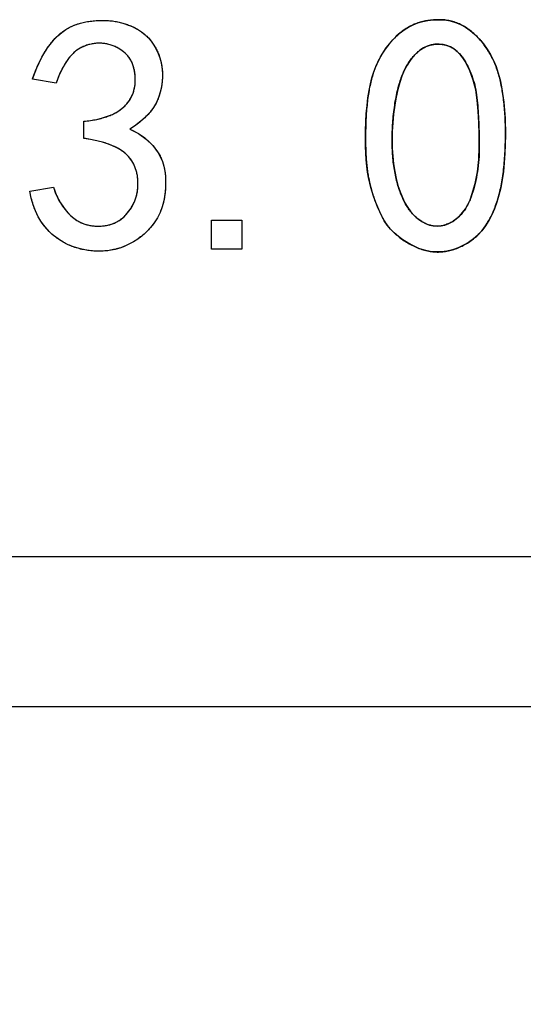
# Model space of a CAD drawing. Header units: millimetres. Extents: x 1643 to 1853, y 2203 to 2490.
# Tile 21 of 54: x 1683.89 to 1687.24, y 2399.71 to 2406.26. Entities that reach past the tile are written whole.
import ezdxf

# ---------------------------------------------------------------- set-up
doc = ezdxf.new("R2010")
doc.units = ezdxf.units.MM
doc.styles.add('SLDTEXTSTYLE1', font='TXT', dxfattribs={"width": 0.7})
doc.dimstyles.new('SLDDIMSTYLE5', dxfattribs={"dimtxt": 2.5, "dimasz": 3.302, "dimexe": 0, "dimexo": 0.0625, "dimtad": 1, "dimdec": 3, "dimrnd": 1e-09, "dimzin": 12, "dimdsep": 46, "dimtxsty": 'SLDTEXTSTYLE1', "dimsah": 1, "dimcen": 0.09, "dimadec": 0, "dimazin": 3, "dimtfac": 1, "dimtdec": 3, "dimtmove": 0, "dimatfit": 0, "dimfxl": 1, "dimfrac": 2, "dimtolj": 1, "dimtzin": 12, "dimarcsym": 0})

# ---------------------------------------------------------------- blocks, each defined once
blk = doc.blocks.new('*D90')
at = {"color": 0, "linetype": 'Continuous', "lineweight": -2, "transparency": 16777216}
for p, q in [((1680.5991, 2405.11), (1680.5991, 2393.7132)), ((1676.6045, 2402.6276), (1676.6045, 2393.7132)), ((1673.3025, 2393.7132), (1670.0005, 2393.7132)), ((1680.5991, 2393.7132), (1676.6045, 2393.7132)), ((1683.9011, 2393.7132), (1687.2031, 2393.7132))]:
    blk.add_line(p, q, dxfattribs=at)
at = {"color": 0, "linetype": 'Continuous', "transparency": 16777216}
for points in [[(1673.3025, 2394.2636), (1673.3025, 2393.1629), (1676.6045, 2393.7132)], [(1683.9011, 2394.2636), (1683.9011, 2393.1629), (1680.5991, 2393.7132)]]:
    blk.add_solid(points, dxfattribs=at)
at = {"layer": 'Defpoints', "color": 0, "linetype": 'Continuous', "transparency": 16777216}
for p in [(1680.5991, 2405.1725), (1676.6045, 2402.6901), (1676.6045, 2393.7132)]:
    blk.add_point(p, dxfattribs=at)
at = {"color": 0, "linetype": 'Continuous', "lineweight": 18, "transparency": 16777216, "insert": (1678.6018, 2396.8382), "char_height": 2.5, "attachment_point": 2, "style": 'SLDTEXTSTYLE1'}
blk.add_mtext('\\A1;3.995', dxfattribs=at)
blk = doc.blocks.new('*D91')
at = {"color": 0, "linetype": 'Continuous', "lineweight": -2, "transparency": 16777216}
for p, q in [((1680.5991, 2405.11), (1680.5991, 2393.7132)), ((1702.4064, 2404.6539), (1702.4064, 2393.7132)), ((1683.9011, 2393.7132), (1699.1044, 2393.7132))]:
    blk.add_line(p, q, dxfattribs=at)
at = {"color": 0, "linetype": 'Continuous', "transparency": 16777216}
for points in [[(1683.9011, 2394.2636), (1683.9011, 2393.1629), (1680.5991, 2393.7132)], [(1699.1044, 2394.2636), (1699.1044, 2393.1629), (1702.4064, 2393.7132)]]:
    blk.add_solid(points, dxfattribs=at)
at = {"layer": 'Defpoints', "color": 0, "linetype": 'Continuous', "transparency": 16777216}
for p in [(1680.5991, 2405.1725), (1702.4064, 2404.7164), (1702.4064, 2393.7132)]:
    blk.add_point(p, dxfattribs=at)
at = {"color": 0, "linetype": 'Continuous', "lineweight": 18, "transparency": 16777216, "insert": (1692.9531, 2396.8382), "char_height": 2.5, "attachment_point": 2, "style": 'SLDTEXTSTYLE1'}
blk.add_mtext('\\A1;21.807', dxfattribs=at)

msp = doc.modelspace()

# ---------------------------------------------------------------- linework, layer by layer
at = {"linetype": 'Continuous', "lineweight": 25}
for p, q in [((1684.13421, 2405.83919), (1683.97631, 2405.86551)), ((1684.31842, 2405.47077), (1684.31842, 2405.58481)), ((1683.95877, 2405.11989), (1684.11666, 2405.14621)), ((1685.1693, 2404.73393), (1685.1693, 2404.92691)), ((1685.1693, 2404.92691), (1685.37105, 2404.92691)), ((1685.37105, 2404.92691), (1685.37105, 2404.73393)), ((1685.37105, 2404.73393), (1685.1693, 2404.73393)), ((1676.60453, 2402.69007), (1762.60464, 2402.69007)), ((1762.60464, 2401.69007), (1676.60453, 2401.69007))]:
    msp.add_line(p, q, dxfattribs=at)
at = {"linetype": 'Continuous', "flags": 128}
for points in [[(1686.19562, 2405.58026), (1686.19854, 2405.63679), (1686.20308, 2405.69039), (1686.20893, 2405.74108), (1686.2164, 2405.78884), (1686.2255, 2405.83334), (1686.2359, 2405.87461), (1686.24792, 2405.91327), (1686.26124, 2405.94868), (1686.29275, 2406.01366), (1686.33044, 2406.07279), (1686.37397, 2406.12574), (1686.42368, 2406.17253), (1686.45065, 2406.19299), (1686.47924, 2406.21086), (1686.50945, 2406.22613), (1686.54097, 2406.23848), (1686.5741, 2406.2479), (1686.60854, 2406.25472), (1686.6446, 2406.25895), (1686.68229, 2406.26025), (1686.71998, 2406.2583), (1686.75669, 2406.25245), (1686.7921, 2406.24238), (1686.82622, 2406.22841), (1686.85903, 2406.21054), (1686.89054, 2406.18877), (1686.92076, 2406.16278), (1686.95, 2406.13289), (1686.97729, 2406.10008), (1687.00198, 2406.06531), (1687.0244, 2406.02828), (1687.04422, 2405.98929), (1687.06176, 2405.94835), (1687.0767, 2405.90514), (1687.08905, 2405.85999), (1687.09912, 2405.81288), (1687.11374, 2405.71281), (1687.12219, 2405.6056), (1687.12446, 2405.49124), (1687.12089, 2405.36973), (1687.11666, 2405.30865), (1687.11049, 2405.2505), (1687.10237, 2405.19527), (1687.09262, 2405.14296), (1687.0806, 2405.09325), (1687.06663, 2405.0468), (1687.05104, 2405.00294), (1687.03317, 2404.962), (1687.01335, 2404.92399), (1686.99126, 2404.88923), (1686.96689, 2404.85706), (1686.94025, 2404.82815), (1686.91101, 2404.80248), (1686.8795, 2404.77941), (1686.84571, 2404.7596), (1686.80965, 2404.7427), (1686.77229, 2404.72938), (1686.73525, 2404.72061), (1686.69789, 2404.71574), (1686.66052, 2404.71541), (1686.62316, 2404.71898), (1686.58613, 2404.72711), (1686.54876, 2404.73913), (1686.5114, 2404.7557), (1686.47534, 2404.77519), (1686.4422, 2404.79598), (1686.41199, 2404.8184), (1686.38437, 2404.84244), (1686.35935, 2404.86778), (1686.33694, 2404.89475), (1686.31744, 2404.92334), (1686.30088, 2404.95323), (1686.27229, 2405.01561), (1686.24824, 2405.07928), (1686.22843, 2405.14491), (1686.21316, 2405.21184), (1686.20698, 2405.24725), (1686.20211, 2405.28591), (1686.19821, 2405.3275), (1686.19561, 2405.37201), (1686.19399, 2405.41944), (1686.19334, 2405.47012), (1686.19399, 2405.52373), (1686.19561, 2405.58026)], [(1683.95878, 2405.11989), (1684.11666, 2405.14621), (1684.11666, 2405.14621), (1684.13681, 2405.09163), (1684.1628, 2405.04192), (1684.19399, 2404.99741), (1684.2307, 2404.95745), (1684.25117, 2404.94023), (1684.27261, 2404.92529), (1684.29535, 2404.91262), (1684.31939, 2404.90287), (1684.34473, 2404.89507), (1684.37138, 2404.8902), (1684.39899, 2404.8876), (1684.42791, 2404.88728), (1684.45682, 2404.88988), (1684.48411, 2404.89507), (1684.5101, 2404.90287), (1684.53447, 2404.91359), (1684.55721, 2404.92724), (1684.57865, 2404.94316), (1684.59847, 2404.962), (1684.61666, 2404.98377), (1684.63291, 2405.00716), (1684.64688, 2405.03153), (1684.65825, 2405.05654), (1684.66702, 2405.08253), (1684.67352, 2405.10917), (1684.67742, 2405.13679), (1684.67904, 2405.16505), (1684.67807, 2405.19429), (1684.67482, 2405.22321), (1684.66897, 2405.25017), (1684.66085, 2405.27584), (1684.65078, 2405.29956), (1684.63778, 2405.32197), (1684.62284, 2405.34244), (1684.60562, 2405.36129), (1684.5858, 2405.3785), (1684.56338, 2405.39442), (1684.53804, 2405.40904), (1684.50913, 2405.42236), (1684.47729, 2405.43471), (1684.44253, 2405.44543), (1684.40419, 2405.45518), (1684.36293, 2405.46362), (1684.31842, 2405.47077), (1684.31842, 2405.47077), (1684.31842, 2405.58481), (1684.31842, 2405.58481), (1684.36293, 2405.59001), (1684.40419, 2405.59748), (1684.44253, 2405.60657), (1684.47729, 2405.61762), (1684.50913, 2405.63062), (1684.53804, 2405.64556), (1684.56338, 2405.66245), (1684.5858, 2405.6813), (1684.60529, 2405.70177), (1684.62186, 2405.72386), (1684.63551, 2405.74725), (1684.64623, 2405.77227), (1684.65403, 2405.79891), (1684.65922, 2405.82685), (1684.66117, 2405.85641), (1684.66052, 2405.88728), (1684.65695, 2405.91814), (1684.65013, 2405.94641), (1684.64038, 2405.97272), (1684.62771, 2405.99709), (1684.61179, 2406.01885), (1684.59295, 2406.03867), (1684.57118, 2406.05622), (1684.54649, 2406.07149), (1684.51985, 2406.08416), (1684.49288, 2406.0939), (1684.46559, 2406.10008), (1684.43798, 2406.10333), (1684.40971, 2406.10365), (1684.38112, 2406.1004), (1684.35221, 2406.09423), (1684.32264, 2406.08481), (1684.29373, 2406.07149), (1684.26644, 2406.05297), (1684.24077, 2406.02958), (1684.2164, 2406.00164), (1684.19366, 2405.96817), (1684.17222, 2405.93016), (1684.1524, 2405.88728), (1684.13421, 2405.83919), (1684.13421, 2405.83919), (1683.97631, 2405.86551), (1683.97631, 2405.86551), (1684.00523, 2405.94121), (1684.03869, 2406.01041), (1684.07735, 2406.07279), (1684.12089, 2406.12867), (1684.14493, 2406.15368), (1684.17125, 2406.17578), (1684.19919, 2406.19527), (1684.22973, 2406.21216), (1684.26189, 2406.22613), (1684.29633, 2406.23718), (1684.33271, 2406.24563), (1684.37105, 2406.25147), (1684.41004, 2406.25472), (1684.4474, 2406.2557), (1684.48379, 2406.25407), (1684.5192, 2406.2505), (1684.55299, 2406.24433), (1684.58548, 2406.23588), (1684.61699, 2406.22483), (1684.6472, 2406.21184), (1684.67579, 2406.19657), (1684.70211, 2406.17967), (1684.72615, 2406.16051), (1684.74824, 2406.13971), (1684.76774, 2406.11665), (1684.78528, 2406.09195), (1684.80088, 2406.06499), (1684.81387, 2406.0364), (1684.82459, 2406.00651), (1684.83271, 2405.97597), (1684.83856, 2405.94446), (1684.84149, 2405.91262), (1684.84181, 2405.8798), (1684.83954, 2405.84667), (1684.83466, 2405.81255), (1684.82719, 2405.77779), (1684.81647, 2405.74335), (1684.80153, 2405.70989), (1684.78236, 2405.6774), (1684.75929, 2405.64621), (1684.732, 2405.616), (1684.70049, 2405.58708), (1684.66507, 2405.55914), (1684.62544, 2405.53218), (1684.62544, 2405.53218), (1684.68327, 2405.50261), (1684.73395, 2405.46655), (1684.77748, 2405.42366), (1684.81387, 2405.37428), (1684.82914, 2405.34699), (1684.84149, 2405.31743), (1684.85091, 2405.28591), (1684.85773, 2405.25245), (1684.86195, 2405.21704), (1684.86325, 2405.17935), (1684.86195, 2405.13971), (1684.85773, 2405.0978), (1684.85058, 2405.05622), (1684.83986, 2405.01658), (1684.82589, 2404.97889), (1684.80867, 2404.94348), (1684.78755, 2404.90969), (1684.76319, 2404.8785), (1684.73557, 2404.84894), (1684.70438, 2404.82165), (1684.67092, 2404.79696), (1684.63648, 2404.77584), (1684.60075, 2404.75797), (1684.56403, 2404.74368), (1684.52635, 2404.73296), (1684.48736, 2404.72548), (1684.4474, 2404.72126), (1684.40614, 2404.72061), (1684.3652, 2404.72321), (1684.32557, 2404.72906), (1684.28723, 2404.7375), (1684.25052, 2404.7492), (1684.21478, 2404.76382), (1684.18067, 2404.78169), (1684.14818, 2404.80216), (1684.11666, 2404.82587), (1684.08743, 2404.85251), (1684.06078, 2404.88208), (1684.03674, 2404.91457), (1684.01595, 2404.94998), (1683.99743, 2404.98799), (1683.98184, 2405.02925), (1683.96884, 2405.07311), (1683.95877, 2405.11989)], [(1686.37986, 2405.63289), (1686.3743, 2405.57344), (1686.37105, 2405.51561), (1686.37008, 2405.4594), (1686.37105, 2405.40482), (1686.3743, 2405.35186), (1686.37982, 2405.30086), (1686.38762, 2405.25115), (1686.39737, 2405.20307), (1686.40906, 2405.15758), (1686.42271, 2405.11567), (1686.4383, 2405.07701), (1686.45552, 2405.04192), (1686.47436, 2405.01041), (1686.49516, 2404.98214), (1686.51757, 2404.95713), (1686.54194, 2404.93568), (1686.56728, 2404.91782), (1686.59262, 2404.90417), (1686.61829, 2404.89442), (1686.64396, 2404.88858), (1686.66995, 2404.88663), (1686.69594, 2404.88858), (1686.72193, 2404.89475), (1686.74824, 2404.90482), (1686.77358, 2404.91847), (1686.7973, 2404.93503), (1686.81907, 2404.95453), (1686.83921, 2404.97727), (1686.85741, 2405.00294), (1686.87397, 2405.03153), (1686.88859, 2405.06304), (1686.90159, 2405.0978), (1686.92271, 2405.17188), (1686.93798, 2405.2492), (1686.94707, 2405.32977), (1686.95, 2405.41359), (1686.94902, 2405.49741), (1686.94675, 2405.57701), (1686.94253, 2405.65303), (1686.93668, 2405.72516), (1686.92693, 2405.79371), (1686.91036, 2405.85901), (1686.8873, 2405.92074), (1686.85773, 2405.97954), (1686.84051, 2406.00618), (1686.82232, 2406.02958), (1686.80217, 2406.04972), (1686.78106, 2406.06629), (1686.75832, 2406.07928), (1686.7346, 2406.08871), (1686.70893, 2406.09488), (1686.68229, 2406.0978), (1686.65533, 2406.09715), (1686.62934, 2406.0926), (1686.60399, 2406.08448), (1686.5793, 2406.07279), (1686.55559, 2406.05719), (1686.53284, 2406.03802), (1686.51075, 2406.01496), (1686.48931, 2405.98832), (1686.46949, 2405.95778), (1686.4513, 2405.92334), (1686.43505, 2405.885), (1686.42043, 2405.84244), (1686.40744, 2405.79598), (1686.39639, 2405.74563), (1686.3873, 2405.69137), (1686.37982, 2405.63289)], [(1685.37111, 2404.73393), (1685.1693, 2404.73393), (1685.1693, 2404.73393), (1685.1693, 2404.92691), (1685.1693, 2404.92691), (1685.37105, 2404.92691), (1685.37105, 2404.92691), (1685.37105, 2404.73393)]]:
    msp.add_lwpolyline(points, dxfattribs=at)
at = {"linetype": 'Continuous', "lineweight": 25}
for points, knots in [([(1686.19561, 2405.58026), (1686.19633, 2405.59911), (1686.19813, 2405.63588), (1686.20277, 2405.68949), (1686.20847, 2405.74024), (1686.21586, 2405.78795), (1686.22499, 2405.83248), (1686.23533, 2405.87405), (1686.24728, 2405.91255), (1686.26487, 2405.95957), (1686.29125, 2406.0137), (1686.32899, 2406.07318), (1686.37284, 2406.12666), (1686.41433, 2406.16584), (1686.4503, 2406.19342), (1686.47904, 2406.21132), (1686.50923, 2406.22662), (1686.54098, 2406.23909), (1686.57422, 2406.24839), (1686.60886, 2406.25525), (1686.64503, 2406.25949), (1686.6823, 2406.26075), (1686.71985, 2406.25899), (1686.75674, 2406.25323), (1686.79234, 2406.243), (1686.82667, 2406.22896), (1686.85964, 2406.21093), (1686.89141, 2406.18904), (1686.92161, 2406.16272), (1686.95062, 2406.13306), (1686.97771, 2406.10041), (1687.00253, 2406.06541), (1687.02497, 2406.02842), (1687.04473, 2405.98923), (1687.06244, 2405.9482), (1687.0773, 2405.90494), (1687.08959, 2405.85965), (1687.10313, 2405.79567), (1687.11504, 2405.71079), (1687.12343, 2405.60338), (1687.12534, 2405.48884), (1687.12249, 2405.38979), (1687.11712, 2405.30953), (1687.11101, 2405.25132), (1687.1028, 2405.19608), (1687.09325, 2405.14354), (1687.0813, 2405.09397), (1687.06714, 2405.04732), (1687.05183, 2405.0033), (1687.03382, 2404.96235), (1687.01421, 2404.92415), (1686.99184, 2404.88916), (1686.96761, 2404.85692), (1686.94087, 2404.8277), (1686.91128, 2404.80206), (1686.87987, 2404.77879), (1686.84578, 2404.75898), (1686.80993, 2404.74217), (1686.77301, 2404.72879), (1686.73548, 2404.72007), (1686.69805, 2404.71489), (1686.66045, 2404.71487), (1686.6229, 2404.71814), (1686.58556, 2404.72674), (1686.54797, 2404.73856), (1686.51114, 2404.75528), (1686.47569, 2404.77454), (1686.44232, 2404.79526), (1686.41194, 2404.81781), (1686.38432, 2404.84189), (1686.3591, 2404.86731), (1686.33659, 2404.89429), (1686.31702, 2404.92291), (1686.29514, 2404.9632), (1686.27171, 2405.01517), (1686.24745, 2405.07918), (1686.22763, 2405.14474), (1686.21488, 2405.20107), (1686.20648, 2405.24819), (1686.20186, 2405.28682), (1686.19784, 2405.32841), (1686.19541, 2405.37296), (1686.1938, 2405.42051), (1686.19308, 2405.4711), (1686.1939, 2405.52471), (1686.1949, 2405.56142), (1686.19561, 2405.58026)], [0, 0, 0, 0, 0.0140528, 0.0274087, 0.0400744, 0.052075, 0.0633532, 0.0739166, 0.0839678, 0.0933606, 0.1112888, 0.1286962, 0.1457152, 0.1626615, 0.1710659, 0.1794358, 0.1878402, 0.1962427, 0.2047956, 0.2135112, 0.2225252, 0.2318867, 0.2412553, 0.2504842, 0.2596243, 0.2687757, 0.2780514, 0.2875599, 0.2974542, 0.3078347, 0.31843, 0.3290155, 0.3397633, 0.3506207, 0.3616772, 0.3730279, 0.3846503, 0.3966097, 0.4217152, 0.448414, 0.4768103, 0.5069884, 0.5221878, 0.5367062, 0.5505651, 0.5637741, 0.5764701, 0.588514, 0.6000702, 0.6111588, 0.621801, 0.6320264, 0.6420439, 0.6518046, 0.6614634, 0.6711588, 0.6808834, 0.6907698, 0.700617, 0.7100661, 0.71942, 0.7286957, 0.7380134, 0.7474266, 0.7571703, 0.7673168, 0.7774938, 0.787206, 0.796546, 0.8056357, 0.8144759, 0.8231814, 0.8317719, 0.840256, 0.8572909, 0.8741886, 0.8912076, 0.9082495, 0.9171735, 0.9268475, 0.9372166, 0.9482852, 0.9600678, 0.9726511, 0.9859602, 1, 1, 1, 1]), ([(1683.97631, 2405.86551), (1683.98552, 2405.89092), (1684.00345, 2405.94042), (1684.03697, 2406.01004), (1684.07586, 2406.07278), (1684.11233, 2406.12013), (1684.14435, 2406.15413), (1684.17091, 2406.17605), (1684.19907, 2406.19598), (1684.22955, 2406.21265), (1684.26201, 2406.22686), (1684.29659, 2406.23774), (1684.33309, 2406.2462), (1684.37112, 2406.25194), (1684.40944, 2406.25499), (1684.44709, 2406.25622), (1684.48353, 2406.25433), (1684.51886, 2406.2511), (1684.55281, 2406.24473), (1684.58557, 2406.2364), (1684.61695, 2406.22518), (1684.64729, 2406.21238), (1684.67564, 2406.19706), (1684.70234, 2406.18029), (1684.72624, 2406.16082), (1684.74872, 2406.14023), (1684.76803, 2406.11682), (1684.78585, 2406.09199), (1684.8014, 2406.06515), (1684.81428, 2406.03644), (1684.82504, 2406.0067), (1684.83309, 2405.9759), (1684.8391, 2405.94456), (1684.84192, 2405.91235), (1684.84225, 2405.87966), (1684.83991, 2405.84621), (1684.83497, 2405.81213), (1684.82765, 2405.7775), (1684.81713, 2405.7429), (1684.80197, 2405.70925), (1684.78271, 2405.67673), (1684.75938, 2405.64531), (1684.73201, 2405.61501), (1684.7002, 2405.58622), (1684.66471, 2405.55802), (1684.63879, 2405.54096), (1684.62544, 2405.53218)], [0, 0, 0, 0, 0.0474644, 0.0924887, 0.135475, 0.1769674, 0.1972903, 0.2174162, 0.2373714, 0.2578142, 0.2783543, 0.2995383, 0.3214187, 0.3441338, 0.3670489, 0.3889408, 0.4102756, 0.4311237, 0.4512424, 0.4709051, 0.4904653, 0.5097307, 0.5287159, 0.5470332, 0.5650435, 0.5828138, 0.6005035, 0.6182453, 0.6364913, 0.6548865, 0.6734863, 0.6919963, 0.7107705, 0.7294984, 0.7487196, 0.7681758, 0.7883602, 0.8091874, 0.8303141, 0.8517809, 0.8738761, 0.8965984, 0.9204467, 0.9454984, 0.97192, 1, 1, 1, 1]), ([(1684.31842, 2405.58481), (1684.33329, 2405.58632), (1684.36206, 2405.58926), (1684.40342, 2405.59705), (1684.44172, 2405.60581), (1684.47679, 2405.61695), (1684.50876, 2405.62993), (1684.53775, 2405.64467), (1684.5634, 2405.66178), (1684.58591, 2405.68068), (1684.60559, 2405.70123), (1684.62219, 2405.72343), (1684.63603, 2405.74703), (1684.64684, 2405.77225), (1684.65447, 2405.79903), (1684.65994, 2405.82716), (1684.66155, 2405.85683), (1684.66098, 2405.88736), (1684.65771, 2405.9176), (1684.65075, 2405.94625), (1684.64096, 2405.97274), (1684.62846, 2405.99736), (1684.61211, 2406.0193), (1684.59323, 2406.03928), (1684.57122, 2406.05691), (1684.54661, 2406.07205), (1684.52026, 2406.08441), (1684.4933, 2406.09448), (1684.46572, 2406.10052), (1684.43786, 2406.1038), (1684.40951, 2406.10431), (1684.38079, 2406.10077), (1684.35161, 2406.09458), (1684.32219, 2406.08528), (1684.29291, 2406.07217), (1684.26546, 2406.05322), (1684.23979, 2406.02945), (1684.21501, 2406.00128), (1684.19269, 2405.96751), (1684.17112, 2405.92939), (1684.15122, 2405.88625), (1684.14004, 2405.85531), (1684.13421, 2405.83919)], [0, 0, 0, 0, 0.0346279, 0.0670302, 0.097477, 0.1256632, 0.1522368, 0.1773884, 0.2009232, 0.2235527, 0.2453943, 0.2667337, 0.2876601, 0.3086917, 0.3301416, 0.3521026, 0.3749979, 0.3988532, 0.4228625, 0.4453314, 0.4670165, 0.488239, 0.5090779, 0.5302096, 0.5518132, 0.5742469, 0.597043, 0.6191997, 0.6408208, 0.6623075, 0.6841505, 0.7063853, 0.7292324, 0.7532102, 0.7778108, 0.803296, 0.8301304, 0.8587779, 0.8900428, 0.9237671, 0.9602734, 1, 1, 1, 1]), ([(1686.37982, 2405.63289), (1686.37764, 2405.61311), (1686.37399, 2405.57406), (1686.37068, 2405.51619), (1686.36979, 2405.45994), (1686.37062, 2405.40532), (1686.37385, 2405.35241), (1686.37936, 2405.30113), (1686.38721, 2405.2515), (1686.39682, 2405.20366), (1686.40832, 2405.15837), (1686.42197, 2405.11625), (1686.43751, 2405.07761), (1686.45469, 2405.04238), (1686.47356, 2405.01052), (1686.49445, 2404.98222), (1686.51679, 2404.95688), (1686.54124, 2404.93558), (1686.56632, 2404.91769), (1686.59196, 2404.90379), (1686.61774, 2404.89394), (1686.64377, 2404.88792), (1686.66994, 2404.886), (1686.69627, 2404.88786), (1686.72257, 2404.89436), (1686.74869, 2404.90432), (1686.7739, 2404.91805), (1686.79775, 2404.93462), (1686.81975, 2404.9544), (1686.83989, 2404.9772), (1686.85808, 2405.00313), (1686.87472, 2405.03178), (1686.88933, 2405.0636), (1686.90651, 2405.11019), (1686.92381, 2405.17224), (1686.9392, 2405.24977), (1686.94828, 2405.33063), (1686.95066, 2405.41358), (1686.94911, 2405.49601), (1686.94726, 2405.57587), (1686.94279, 2405.65179), (1686.93745, 2405.72417), (1686.92839, 2405.79334), (1686.91168, 2405.85893), (1686.88827, 2405.92111), (1686.86425, 2405.9702), (1686.84123, 2406.00583), (1686.82309, 2406.02974), (1686.80291, 2406.04972), (1686.78164, 2406.06675), (1686.75877, 2406.07972), (1686.73451, 2406.08941), (1686.70889, 2406.09543), (1686.68227, 2406.09839), (1686.65545, 2406.09787), (1686.62911, 2406.09316), (1686.60357, 2406.08493), (1686.57865, 2406.07321), (1686.55489, 2406.05735), (1686.53191, 2406.03794), (1686.50996, 2406.01465), (1686.48833, 2405.98812), (1686.46861, 2405.9573), (1686.45037, 2405.92279), (1686.43419, 2405.88412), (1686.4197, 2405.84154), (1686.4067, 2405.79503), (1686.39573, 2405.74458), (1686.38675, 2405.69012), (1686.38198, 2405.65242), (1686.37982, 2405.63289)], [0, 0, 0, 0, 0.02026762, 0.03992792, 0.05900875, 0.07753828, 0.09554726, 0.11296199, 0.13004072, 0.14669368, 0.16263475, 0.17759551, 0.19174584, 0.20501261, 0.21747589, 0.22938634, 0.24078817, 0.25180542, 0.26233039, 0.27209974, 0.28141865, 0.29035383, 0.29920078, 0.30804774, 0.31711532, 0.3266796, 0.33644895, 0.34626919, 0.3561874, 0.36649935, 0.37717804, 0.38839438, 0.40018631, 0.41278352, 0.43892853, 0.46568138, 0.49320389, 0.52167272, 0.55012617, 0.57715512, 0.60299978, 0.62756166, 0.65106417, 0.67393228, 0.69630007, 0.71864095, 0.72940809, 0.73946692, 0.74913617, 0.75824723, 0.76713806, 0.77580027, 0.78476059, 0.79385762, 0.80301329, 0.81196954, 0.82100218, 0.83027596, 0.83991056, 0.8500062, 0.86084763, 0.87245559, 0.88481303, 0.89803343, 0.91216614, 0.92744102, 0.94381599, 0.96131535, 0.97998871, 1, 1, 1, 1]), ([(1684.62544, 2405.53218), (1684.64504, 2405.5229), (1684.68341, 2405.50474), (1684.73472, 2405.468), (1684.77877, 2405.42468), (1684.80925, 2405.38322), (1684.82985, 2405.34706), (1684.84211, 2405.31734), (1684.85149, 2405.28562), (1684.85826, 2405.25202), (1684.86256, 2405.2164), (1684.86364, 2405.1787), (1684.86238, 2405.13886), (1684.85815, 2405.09773), (1684.85137, 2405.05643), (1684.8405, 2405.01668), (1684.8266, 2404.97889), (1684.80922, 2404.94301), (1684.7882, 2404.90934), (1684.76339, 2404.87795), (1684.73587, 2404.84815), (1684.70466, 2404.82122), (1684.67159, 2404.79668), (1684.63689, 2404.77542), (1684.60117, 2404.75748), (1684.5643, 2404.7431), (1684.52631, 2404.73235), (1684.48728, 2404.72493), (1684.44708, 2404.72058), (1684.40621, 2404.72012), (1684.36545, 2404.72255), (1684.32577, 2404.72864), (1684.28729, 2404.73677), (1684.25034, 2404.7488), (1684.21453, 2404.76318), (1684.18046, 2404.78127), (1684.14759, 2404.80191), (1684.11624, 2404.82542), (1684.08689, 2404.8521), (1684.0602, 2404.88186), (1684.03593, 2404.9143), (1684.0154, 2404.95015), (1683.99647, 2404.98824), (1683.98125, 2405.02963), (1683.96792, 2405.07361), (1683.96187, 2405.10424), (1683.95877, 2405.11989)], [0, 0, 0, 0, 0.03538327, 0.06927054, 0.10256232, 0.13597995, 0.15301647, 0.17047079, 0.18839004, 0.20699545, 0.2264245, 0.24696799, 0.26857284, 0.29152069, 0.31450809, 0.33687733, 0.35877384, 0.38022589, 0.40193273, 0.42349476, 0.44553457, 0.46811221, 0.49076811, 0.51277593, 0.53454329, 0.5560063, 0.57735222, 0.59897808, 0.62086958, 0.64335058, 0.66569671, 0.68752371, 0.70890995, 0.7299007, 0.75093618, 0.77191573, 0.79283472, 0.8143218, 0.83587148, 0.85755232, 0.87957081, 0.90194285, 0.9249779, 0.94900803, 0.97392899, 1, 1, 1, 1]), ([(1684.11666, 2405.14621), (1684.12289, 2405.12782), (1684.13511, 2405.09169), (1684.16153, 2405.04179), (1684.1931, 2404.99678), (1684.22339, 2404.96306), (1684.25077, 2404.94004), (1684.27236, 2404.92497), (1684.29505, 2404.91205), (1684.31949, 2404.90257), (1684.34476, 2404.89441), (1684.37156, 2404.88983), (1684.39936, 2404.88721), (1684.42796, 2404.88676), (1684.45647, 2404.88937), (1684.48401, 2404.89458), (1684.51013, 2404.90228), (1684.53473, 2404.91304), (1684.55746, 2404.92698), (1684.5792, 2404.94283), (1684.59911, 2404.96188), (1684.617, 2404.98356), (1684.63318, 2405.00683), (1684.64716, 2405.03115), (1684.65872, 2405.05634), (1684.66735, 2405.08243), (1684.67406, 2405.10923), (1684.67776, 2405.1369), (1684.67954, 2405.16536), (1684.67838, 2405.19426), (1684.67543, 2405.2228), (1684.66942, 2405.25007), (1684.66134, 2405.2756), (1684.6513, 2405.29987), (1684.63822, 2405.32204), (1684.62317, 2405.34278), (1684.60581, 2405.36183), (1684.58573, 2405.37909), (1684.56313, 2405.39511), (1684.53751, 2405.4099), (1684.50851, 2405.4229), (1684.47675, 2405.43542), (1684.44157, 2405.44597), (1684.40343, 2405.45568), (1684.36202, 2405.46417), (1684.33328, 2405.46852), (1684.31842, 2405.47077)], [0, 0, 0, 0, 0.0421545, 0.0827972, 0.1221768, 0.1614951, 0.1808753, 0.1998131, 0.218676, 0.2374728, 0.2566836, 0.2763067, 0.2964043, 0.3173563, 0.3383914, 0.3585206, 0.3781819, 0.3974704, 0.416687, 0.4360372, 0.4558515, 0.476407, 0.4970419, 0.5173929, 0.5373034, 0.5571791, 0.5770478, 0.5972554, 0.617769, 0.6389669, 0.6600494, 0.6800419, 0.6995475, 0.7182171, 0.7369917, 0.7553545, 0.7738496, 0.792872, 0.8127936, 0.8339915, 0.8570584, 0.8818013, 0.9081599, 0.9368209, 0.9673369, 1, 1, 1, 1])]:
    msp.add_open_spline(points, degree=3, knots=knots, dxfattribs=at)

# ---------------------------------------------------------------- dimensions: what is measured, and where the dimension line sits
at = {"linetype": 'Continuous', "lineweight": 18}
for base, p2, picture, middle in [((1676.60453, 2393.71324), (1676.60453, 2402.69007), '*D90', (1678.60182, 2393.71324)), ((1702.40638, 2393.71324), (1702.40638, 2404.71639), '*D91', (1692.95312, 2393.71324))]:
    dim = msp.add_linear_dim(base=base, p1=(1680.59912, 2405.17253), p2=p2, dimstyle='SLDDIMSTYLE5', dxfattribs=at)
    dim.commit()
    dim.dimension.update_dxf_attribs({"geometry": picture, "text_midpoint": middle, "dimtype": 160})

doc.saveas('drawing.dxf')
